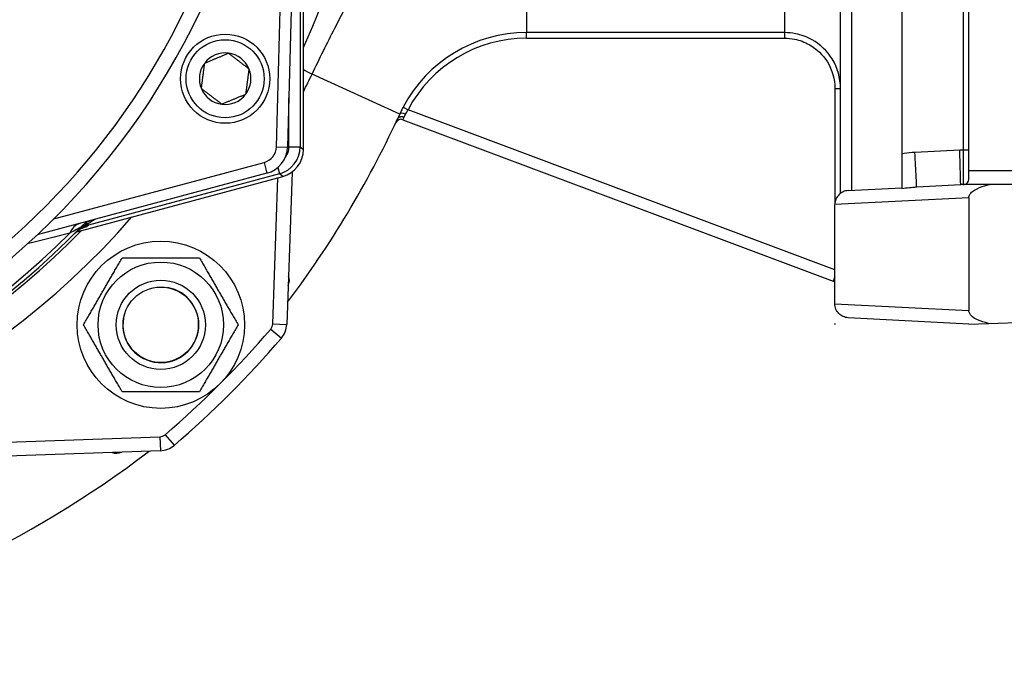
# Model space of a CAD drawing. Header units: millimetres. Extents: x 0 to 5940, y 0 to 4200.
# Tile 22 of 62: x 2185 to 2362, y 1084 to 1201. Entities that reach past the tile are written whole.
import ezdxf

# ---------------------------------------------------------------- set-up
doc = ezdxf.new("R2010")
doc.units = ezdxf.units.MM
doc.header["$LTSCALE"] = 50
doc.linetypes.add('PHANTOM', pattern=[2.5, 1.25, -0.25, 0.25, -0.25, 0.25, -0.25])
doc.layers.add('01-LINIE-025', color=1, linetype='CONTINUOUS')
doc.layers.add('02-LINIE-035', color=2, linetype='CONTINUOUS')

msp = doc.modelspace()

# ---------------------------------------------------------------- linework, layer by layer
at = {"layer": '01-LINIE-025', "linetype": 'PHANTOM'}
msp.add_circle((2160.55, 1259.21), 345, dxfattribs=at)
at = {"layer": '02-LINIE-035'}
for p, q in [((2332.55, 1169.65), (2332.55, 1348.76)), ((2334.55, 1348.23), (2334.55, 1170.18)), ((2355.55, 1173.7), (2355.55, 1344.7)), ((2231.42, 1177.99), (2233.54, 1259.2)), ((2235.54, 1259.2), (2233.41, 1177.93)), ((2343.55, 1259.2), (2343.55, 1176.71)), ((2354.55, 1259.2), (2354.55, 1177.41)), ((2236.25, 1177.5), (2236.25, 1250.32)), ((2236.25, 1177.5), (2236.25, 1250.32)), ((2276.26, 1248.46), (2276.26, 1198.47)), ((2322.55, 1198.47), (2322.55, 1248.46)), ((2235.65, 1236.1), (2235.65, 1177.96)), ((2276.26, 1197.47), (2276.26, 1198.47)), ((2322.55, 1198.47), (2276.26, 1198.47)), ((2276.26, 1197.47), (2322.55, 1197.47)), ((2322.55, 1197.47), (2322.55, 1198.47)), ((2253.52, 1183.85), (2237.81, 1191.03)), ((2331.55, 1188.47), (2332.55, 1188.47)), ((2331.55, 1188.47), (2331.55, 1167.65)), ((2233.65, 1177.96), (2233.65, 1186.8)), ((2254.13, 1185.11), (2255.01, 1184.64)), ((2331.55, 1155.93), (2255.01, 1184.64)), ((2254.08, 1182.85), (2331.26, 1153.9)), ((2231.42, 1177.99), (2233.41, 1177.93)), ((2233.65, 1177.96), (2235.65, 1177.96)), ((2235.65, 1177.96), (2236.25, 1177.5)), ((2236.25, 1177.5), (2236.25, 1177.5)), ((2343.55, 1176.71), (2343.55, 1170.5)), ((2353.94, 1177.41), (2345.89, 1176.99)), ((2354.55, 1177.41), (2353.94, 1177.41)), ((2354.55, 1177.41), (2354.55, 1171.2)), ((2191.5, 1165.07), (2229.19, 1175.17)), ((2229.19, 1175.17), (2229.71, 1173.24)), ((2231.64, 1174.25), (2231.94, 1173.13)), ((2234.25, 1174.5), (2234.25, 1174.49)), ((2229.71, 1173.24), (2188.54, 1162.2)), ((2195.61, 1162.77), (2232.54, 1172.67)), ((2195.61, 1162.77), (2232.54, 1172.67)), ((2231.94, 1173.13), (2197.69, 1163.95)), ((2230.76, 1146.23), (2231.68, 1172.44)), ((2232.54, 1172.67), (2231.94, 1173.13)), ((2232.54, 1172.67), (2232.54, 1172.67)), ((2234.21, 1173.47), (2233.26, 1146.14)), ((2379.55, 1173.7), (2355.55, 1173.7)), ((2355.55, 1172.25), (2355.55, 1173.7)), ((2333.92, 1170.15), (2343.55, 1170.65)), ((2346.21, 1170.79), (2354.1, 1171.2)), ((2359.28, 1171.2), (2354.1, 1171.2)), ((2448.55, 1171.2), (2359.28, 1171.2)), ((2355.55, 1168.83), (2331.55, 1167.65)), ((2355.55, 1168.83), (2355.55, 1148.65)), ((2331.55, 1149.83), (2331.55, 1167.65)), ((2331.55, 1167.65), (2331.55, 1167.65)), ((2197.63, 1164.19), (2197.69, 1163.95)), ((2195.54, 1162.75), (2195.54, 1162.75)), ((2195.55, 1162.76), (2195.55, 1162.76)), ((2195.99, 1163.21), (2195.99, 1163.21)), ((2331.55, 1154.69), (2331.26, 1153.9)), ((2331.55, 1149.83), (2355.55, 1148.65)), ((2331.55, 1149.83), (2331.55, 1149.83)), ((2359.07, 1146.33), (2448.55, 1149.45)), ((2230.76, 1146.23), (2233.26, 1146.14)), ((2331.55, 1146.2), (2331.55, 1146.24)), ((2355.55, 1146.2), (2333.92, 1147.34)), ((2355.55, 1146.2), (2359.07, 1146.33)), ((2230.4, 1145.3), (2232.3, 1143.67)), ((2211.44, 1126.34), (2213.07, 1124.45)), ((2164.76, 1124.39), (2210.52, 1125.98)), ((2210.52, 1125.98), (2210.61, 1123.48)), ((2210.61, 1123.48), (2164.85, 1121.89))]:
    msp.add_line(p, q, dxfattribs=at)
for centre, radius in [((2222.22, 1190.2), 8), ((2222.22, 1190.2), 7), ((2210.68, 1146.07), 15), ((2210.68, 1146.07), 11.25), ((2210.68, 1146.07), 8), ((2210.68, 1146.07), 8), ((2210.68, 1146.07), 6.77)]:
    msp.add_circle(centre, radius, dxfattribs=at)
for centre, radius, start, end in [((2097.54, 1259.2), 152.5, 335.4423, 24.5577), ((2097.54, 1259.2), 97.73, 197.0054, 342.9946), ((2097.54, 1259.2), 133, 305.2045, 348.0776), ((2097.54, 1259.2), 130.37, 193.4591, 346.5409), ((2276.26, 1173.46), 25.01, 90, 152.2416), ((2276.26, 1173.46), 24.01, 90, 152.2416), ((2222.22, 1190.2), 4.62, 82.6173, 142.6173), ((2222.22, 1190.2), 4.62, 22.6173, 82.6173), ((2222.22, 1190.2), 4.62, 142.6173, 202.6173), ((2222.22, 1190.2), 4.62, 322.6173, 22.6173), ((2222.22, 1190.2), 4.62, 202.6173, 262.6173), ((2222.22, 1190.2), 4.62, 262.6173, 322.6173), ((2089.45, 1258.86), 180.4, 322.9323, 335.1455), ((2253.73, 1181.92), 1, 69.4369, 154.9035), ((2092.74, 1275.66), 191.33, 210.6064, 307.2771), ((2228.42, 1178.07), 3, 285, 358.5), ((2228.42, 1178.07), 5, 285, 358.5), ((2231.25, 1177.5), 5, 285, 0), ((2097.54, 1259.2), 143, 220.9811, 319.0189), ((2097.54, 1259.2), 137.5, 224.0768, 315.9232), ((2199.92, 1160.08), 5, 105, 135.9232), ((2096.25, 1264.03), 142.5, 315.246, 315.3887), ((2097.54, 1259.2), 138, 224.1915, 315.8085), ((2097.54, 1259.2), 136.85, 224.9689, 315.0311), ((2231.73, 1154.01), 2, 332.7376, 23.2624), ((2330.55, 1152.03), 2, 60, 69.4369), ((2210.68, 1146.07), 6.79, 170, 80), ((2229.26, 1146.28), 1.5, 319.3932, 358), ((2229.26, 1146.28), 4, 319.3932, 358), ((2097.54, 1259.2), 175, 310.6068, 319.3932), ((2097.54, 1259.2), 177.5, 310.6068, 319.3932), ((2210.47, 1127.48), 1.5, 272, 310.6068), ((2202.73, 1125.02), 2, 246.7376, 297.2624), ((2210.47, 1127.48), 4, 272, 310.6068)]:
    msp.add_arc(centre, radius, start, end, dxfattribs=at)
for centre, major_axis, ratio, start_param, end_param in [((2243.76, 1188.31), (-9, 4.36), 0.019588, 0.591623, 0.857476), ((2254.43, 1183.44), (-0.912, 0.41), 0.442882, 4.740421, 6.268124), ((2230.65, 1177.96), (3.97, -3.04), 0.999891, 5.62895, 6.937421), ((2230.65, 1177.96), (2.38, -1.83), 0.999456, 0.00061, 0.654236), ((2231.25, 1177.5), (3.04, 3.97), 0.999456, 4.058153, 5.366625), ((2345.89, 1176.78), (0.31, -5.99), 0.001828, 0, 1.605655), ((2353.94, 1177.2), (0.16, -6), 0.000914, 0.000024, 1.605679), ((2354.55, 1177.38), (1, 0), 0.034899, 0, 1.570796), ((2197.44, 1159.41), (-1.29, 4.83), 0.661971, 0, 0.717845), ((2198.74, 1158.87), (-3.55, 3.52), 0.998651, 5.754706, 6.283185), ((2198.43, 1160.07), (3.83, 2.26), 0.876884, 1.264014, 1.8641), ((2198.08, 1162.5), (-1.44, 1.39), 0.685613, 5.561339, 6.020176)]:
    msp.add_ellipse(centre, major_axis=major_axis, ratio=ratio, start_param=start_param, end_param=end_param, dxfattribs=at)
for points, knots in [([(2237.81, 1191.03), (2239.14, 1193.82), (2240.53, 1196.61), (2244.04, 1203.5), (2246.1, 1207.39), (2250.87, 1216.94), (2253.27, 1222.35), (2257.25, 1234.03), (2258.71, 1240.33), (2259.55, 1246.57)], [0, 0, 0, 0, 0.783749, 0.783749, 2.037747, 2.037747, 4.044144, 4.044144, 6.26999, 6.26999, 6.26999, 6.26999]), ([(2332.55, 1188.47), (2332.55, 1190.31), (2332.03, 1192.16), (2330.16, 1195.18), (2328.91, 1196.37), (2326.53, 1197.7), (2325.54, 1198.07), (2323.86, 1198.4), (2323.2, 1198.47), (2322.55, 1198.47)], [0, 0, 0, 0, 0.49934, 0.49934, 0.949448, 0.949448, 1.230766, 1.230766, 1.40659, 1.40659, 1.40659, 1.40659]), ([(2322.55, 1197.47), (2323.14, 1197.47), (2323.73, 1197.41), (2325.24, 1197.11), (2326.13, 1196.78), (2328.27, 1195.58), (2329.4, 1194.5), (2331.08, 1191.79), (2331.55, 1190.13), (2331.55, 1188.47)], [-1.40659, -1.40659, -1.40659, -1.40659, -1.230766, -1.230766, -0.949448, -0.949448, -0.49934, -0.49934, 0, 0, 0, 0]), ([(2254.13, 1185.11), (2254.01, 1184.88), (2253.9, 1184.66), (2253.69, 1184.24), (2253.6, 1184.04), (2253.52, 1183.85)], [1.8878025, 1.8878025, 1.8878025, 1.8878025, 1.9599595, 1.9599595, 2.025451, 2.025451, 2.025451, 2.025451]), ([(2254.58, 1183.85), (2254.64, 1183.97), (2254.7, 1184.09), (2254.77, 1184.22), (2254.85, 1184.36), (2254.93, 1184.5), (2255.01, 1184.64)], [-2.025451, -2.025451, -2.025451, -2.025451, -1.9599595, -1.9599595, -1.9599595, -1.8878025, -1.8878025, -1.8878025, -1.8878025]), ([(2253.52, 1183.85), (2253.45, 1183.7), (2253.39, 1183.56), (2253.26, 1183.28), (2253.2, 1183.15), (2253.15, 1183.03)], [0.7159878, 0.7159878, 0.7159878, 0.7159878, 0.7709997, 0.7709997, 0.8301665, 0.8301665, 0.8301665, 0.8301665]), ([(2253.15, 1183.03), (2253.15, 1183.05), (2253.16, 1183.07), (2253.18, 1183.1), (2253.19, 1183.11), (2253.21, 1183.14), (2253.23, 1183.16), (2253.25, 1183.19), (2253.27, 1183.2), (2253.29, 1183.23), (2253.31, 1183.24), (2253.34, 1183.26), (2253.36, 1183.27), (2253.39, 1183.3), (2253.41, 1183.31), (2253.45, 1183.32), (2253.47, 1183.33), (2253.5, 1183.35), (2253.52, 1183.36), (2253.57, 1183.37), (2253.59, 1183.38), (2253.63, 1183.39), (2253.65, 1183.39), (2253.7, 1183.4), (2253.72, 1183.4), (2253.76, 1183.4), (2253.79, 1183.41), (2253.83, 1183.41), (2253.86, 1183.41), (2253.91, 1183.41), (2253.93, 1183.4), (2253.98, 1183.4), (2254, 1183.4), (2254.05, 1183.39), (2254.08, 1183.38), (2254.12, 1183.37), (2254.15, 1183.37), (2254.2, 1183.35), (2254.22, 1183.34), (2254.27, 1183.33), (2254.29, 1183.32), (2254.31, 1183.31)], [0, 0, 0, 0, 0.0075759, 0.0075759, 0.0151517, 0.0151517, 0.0227276, 0.0227276, 0.0303035, 0.0303035, 0.0378794, 0.0378794, 0.0454552, 0.0454552, 0.0530311, 0.0530311, 0.060607, 0.060607, 0.0681829, 0.0681829, 0.0757587, 0.0757587, 0.0833346, 0.0833346, 0.0909105, 0.0909105, 0.0984863, 0.0984863, 0.1060622, 0.1060622, 0.1136381, 0.1136381, 0.121214, 0.121214, 0.1287898, 0.1287898, 0.1363657, 0.1363657, 0.1439416, 0.1439416, 0.1515175, 0.1515175, 0.1515175, 0.1515175]), ([(2254.08, 1182.85), (2254.08, 1182.85), (2254.09, 1182.88), (2254.16, 1183.01), (2254.23, 1183.14), (2254.31, 1183.31)], [1.8755023, 1.8755023, 1.8755023, 1.8755023, 1.9648724, 1.9648724, 2.0930844, 2.0930844, 2.0930844, 2.0930844]), ([(2254.31, 1183.31), (2254.35, 1183.39), (2254.4, 1183.48), (2254.45, 1183.57), (2254.49, 1183.66), (2254.54, 1183.75), (2254.58, 1183.85)], [-0.8301665, -0.8301665, -0.8301665, -0.8301665, -0.7709997, -0.7709997, -0.7709997, -0.7159878, -0.7159878, -0.7159878, -0.7159878]), ([(2345.89, 1176.99), (2345.25, 1176.96), (2344.59, 1176.89), (2343.82, 1176.76), (2343.68, 1176.74), (2343.55, 1176.71)], [-1.5579569, -1.5579569, -1.5579569, -1.5579569, -1.3632123, -1.3632123, -1.3236128, -1.3236128, -1.3236128, -1.3236128]), ([(2355.35, 1171.6), (2355.36, 1171.61), (2355.37, 1171.62), (2355.46, 1171.76), (2355.52, 1171.92), (2355.55, 1172.16), (2355.55, 1172.2), (2355.55, 1172.25)], [0.10386556, 0.10386556, 0.10386556, 0.10386556, 0.10778152, 0.10778152, 0.15370449, 0.15370449, 0.1647781, 0.1647781, 0.1647781, 0.1647781]), ([(2343.55, 1170.5), (2343.98, 1170.58), (2344.44, 1170.64), (2345.33, 1170.73), (2345.76, 1170.77), (2346.21, 1170.79)], [1.1435855, 1.1435855, 1.1435855, 1.1435855, 1.3632123, 1.3632123, 1.5579569, 1.5579569, 1.5579569, 1.5579569]), ([(2354.55, 1171.2), (2354.78, 1171.2), (2355.02, 1171.28), (2355.26, 1171.49), (2355.31, 1171.54), (2355.35, 1171.6)], [0, 0, 0, 0, 0.1263369, 0.1263369, 0.1600673, 0.1600673, 0.1600673, 0.1600673]), ([(2355.55, 1168.83), (2355.55, 1168.96), (2355.58, 1169.09), (2355.69, 1169.38), (2355.79, 1169.53), (2356.1, 1169.89), (2356.35, 1170.08), (2357.17, 1170.59), (2357.84, 1170.83), (2358.66, 1171.06), (2358.96, 1171.14), (2359.28, 1171.2)], [0, 0, 0, 0, 0.0402774, 0.0402774, 0.0924202, 0.0924202, 0.1818606, 0.1818606, 0.3812828, 0.3812828, 0.4966035, 0.4966035, 0.4966035, 0.4966035]), ([(2333.92, 1170.15), (2333.92, 1170.14), (2333.92, 1170.14), (2333.61, 1170.13), (2333.3, 1170.05), (2332.74, 1169.8), (2332.49, 1169.62), (2332.04, 1169.17), (2331.86, 1168.9), (2331.62, 1168.3), (2331.55, 1167.97), (2331.55, 1167.65)], [-0.0008151, -0.0008151, -0.0008151, -0.0008151, 0, 0, 0.0923785, 0.0923785, 0.1847467, 0.1847467, 0.2823968, 0.2823968, 0.3800201, 0.3800201, 0.3800201, 0.3800201]), ([(2196.32, 1163.55), (2196.32, 1163.55), (2196.29, 1163.54), (2196.24, 1163.51), (2196.15, 1163.46), (2196, 1163.38), (2195.83, 1163.29), (2195.74, 1163.24), (2195.64, 1163.18), (2195.54, 1163.13), (2195.18, 1162.93), (2194.78, 1162.71), (2194.36, 1162.49)], [0, 0, 0, 0, 0.155563, 0.155563, 0.155563, 0.407438, 0.407438, 0.407438, 0.542309, 0.542309, 0.542309, 1, 1, 1, 1]), ([(2196.83, 1163.48), (2196.83, 1163.48), (2196.82, 1163.48), (2196.8, 1163.47), (2196.77, 1163.46), (2196.69, 1163.43), (2196.63, 1163.4), (2196.5, 1163.34), (2196.43, 1163.31), (2196.28, 1163.22), (2196.18, 1163.17), (2195.95, 1163.02), (2195.8, 1162.92), (2195.49, 1162.68), (2195.33, 1162.54), (2195.19, 1162.39)], [0.4540761, 0.4540761, 0.4540761, 0.4540761, 0.4773194, 0.4773194, 0.5044739, 0.5044739, 0.5375505, 0.5375505, 0.5646187, 0.5646187, 0.598696, 0.598696, 0.6532467, 0.6532467, 0.7167742, 0.7167742, 0.7167742, 0.7167742]), ([(2197.63, 1164.19), (2197.24, 1164), (2196.86, 1163.78), (2196.5, 1163.53), (2196.31, 1163.4), (2196.13, 1163.26), (2195.95, 1163.11), (2195.77, 1162.96), (2195.6, 1162.81), (2195.43, 1162.64), (2195.43, 1162.64), (2195.42, 1162.63), (2195.42, 1162.63)], [0, 0, 0, 0, 0.481133, 0.481133, 0.481133, 0.737054, 0.737054, 0.737054, 0.994978, 0.994978, 0.994978, 1, 1, 1, 1]), ([(2333.92, 1147.34), (2333.92, 1147.34), (2333.92, 1147.34), (2333.61, 1147.35), (2333.31, 1147.43), (2332.74, 1147.68), (2332.49, 1147.86), (2332.04, 1148.31), (2331.86, 1148.58), (2331.62, 1149.18), (2331.55, 1149.51), (2331.55, 1149.83)], [-0.3808283, -0.3808283, -0.3808283, -0.3808283, -0.380038, -0.380038, -0.2876487, -0.2876487, -0.1952697, -0.1952697, -0.0976214, -0.0976214, 0, 0, 0, 0]), ([(2359.07, 1146.33), (2358.37, 1146.48), (2357.71, 1146.69), (2356.79, 1147.12), (2356.29, 1147.39), (2355.83, 1147.9), (2355.72, 1148.05), (2355.62, 1148.28), (2355.59, 1148.35), (2355.56, 1148.5), (2355.55, 1148.58), (2355.55, 1148.65)], [0.3292951, 0.3292951, 0.3292951, 0.3292951, 0.5166382, 0.5166382, 0.6304052, 0.6304052, 0.6696462, 0.6696462, 0.6870626, 0.6870626, 0.7037012, 0.7037012, 0.7037012, 0.7037012]), ([(2331.55, 1146.2), (2331.56, 1146.2), (2331.56, 1146.2), (2331.57, 1146.21), (2331.57, 1146.21), (2331.57, 1146.21), (2331.57, 1146.21), (2331.57, 1146.21), (2331.57, 1146.22), (2331.57, 1146.22), (2331.57, 1146.22), (2331.57, 1146.22), (2331.57, 1146.22), (2331.57, 1146.22), (2331.57, 1146.22), (2331.57, 1146.22), (2331.57, 1146.22), (2331.57, 1146.22), (2331.57, 1146.22), (2331.57, 1146.22), (2331.57, 1146.22), (2331.57, 1146.22), (2331.57, 1146.22), (2331.57, 1146.22), (2331.57, 1146.23), (2331.57, 1146.23), (2331.57, 1146.23), (2331.57, 1146.23), (2331.57, 1146.23), (2331.57, 1146.23), (2331.56, 1146.24), (2331.56, 1146.24), (2331.56, 1146.24), (2331.56, 1146.24), (2331.55, 1146.24)], [-0.02799576, -0.02799576, -0.02799576, -0.02799576, -0.00804482, -0.00804482, -0.00444672, -0.00444672, -0.00264767, -0.00264767, -0.00084862, -0.00084862, -0.00018355, -0.00018355, -0.00009177, -0.00009177, -0.00004589, -0.00004589, 0, 0, 0, 0.0000554, 0.0000554, 0.00011081, 0.00011081, 0.00037384, 0.00037384, 0.00153883, 0.00153883, 0.00270383, 0.00270383, 0.009031, 0.009031, 0.01535817, 0.01535817, 0.02801251, 0.02801251, 0.02801251, 0.02801251])]:
    msp.add_open_spline(points, degree=3, knots=knots, dxfattribs=at)
for points, weights in [([(2218.55, 1193.01), (2220.69, 1193.89), (2222.82, 1194.78)], [1.21650635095, 1.40470053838, 1.21650635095]), ([(2222.82, 1194.78), (2224.65, 1193.38), (2226.49, 1191.98)], [1.21650635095, 1.40470053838, 1.21650635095]), ([(2217.96, 1188.43), (2218.26, 1190.72), (2218.55, 1193.01)], [1.21650635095, 1.40470053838, 1.21650635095]), ([(2226.49, 1191.98), (2226.19, 1189.69), (2225.89, 1187.4)], [1.21650635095, 1.40470053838, 1.21650635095]), ([(2221.63, 1185.62), (2219.79, 1187.02), (2217.96, 1188.43)], [1.21650635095, 1.40470053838, 1.21650635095]), ([(2225.89, 1187.4), (2223.76, 1186.51), (2221.63, 1185.62)], [1.21650635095, 1.40470053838, 1.21650635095]), ([(2196.82, 1146.07), (2200.29, 1152.07), (2203.75, 1158.07)], [1, 1.15470053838, 1]), ([(2203.75, 1158.07), (2210.68, 1158.07), (2217.61, 1158.07)], [1, 1.15470053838, 1]), ([(2217.61, 1158.07), (2221.07, 1152.07), (2224.54, 1146.07)], [1, 1.15470053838, 1]), ([(2203.75, 1134.07), (2200.29, 1140.07), (2196.82, 1146.07)], [1, 1.15470053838, 1]), ([(2224.54, 1146.07), (2221.07, 1140.07), (2217.61, 1134.07)], [1, 1.15470053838, 1]), ([(2217.61, 1134.07), (2210.68, 1134.07), (2203.75, 1134.07)], [1, 1.15470053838, 1])]:
    msp.add_rational_spline(points, weights, degree=2, dxfattribs=at)
for points in [[(2236.25, 1187.87), (2236.78, 1188.92), (2237.3, 1189.98), (2237.81, 1191.03)], [(2197.44, 1163.7), (2197.41, 1163.67), (2197.13, 1163.57), (2196.69, 1163.43)], [(2198.88, 1164.97), (2198.45, 1164.7), (2198.03, 1164.44), (2197.63, 1164.19)], [(2194.36, 1162.49), (2191.87, 1161.86), (2189.34, 1161.21), (2186.75, 1160.56)]]:
    msp.add_open_spline(points, degree=3, dxfattribs=at)

doc.saveas('drawing.dxf')
